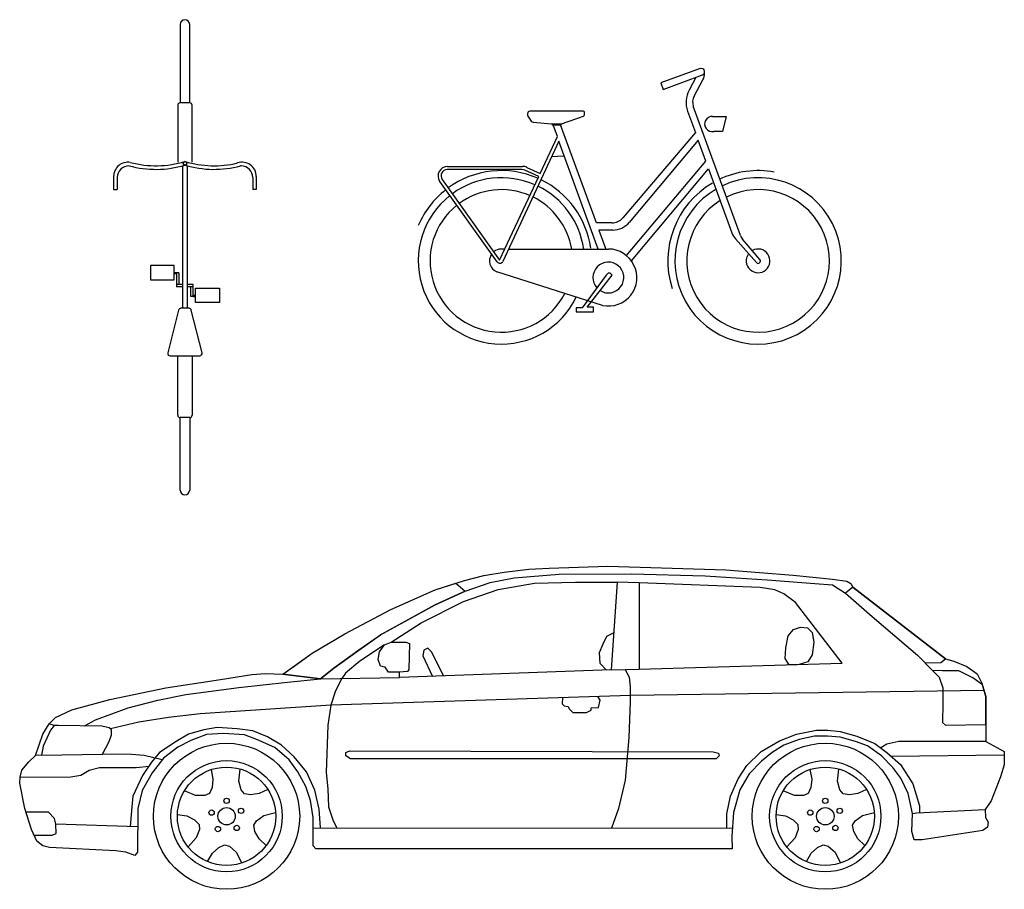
# Model space of a CAD drawing. Header units: millimetres. Extents: x 0 to 10560344, y -63228 to 177747.
# Tile 89 of 125: x 113118 to 117260, y -9505 to -5845. Entities that reach past the tile are written whole.
import ezdxf

# ---------------------------------------------------------------- set-up
doc = ezdxf.new("R2010")
doc.units = ezdxf.units.MM
doc.layers.add('008', color=8, linetype='Continuous', lineweight=9)
doc.layers.add('70-losse inrichting', color=11, linetype='Continuous')

# ---------------------------------------------------------------- blocks, each defined once
blk = doc.blocks.new('*U240')
at = {"layer": '70-losse inrichting'}
for p, q in [((-20, 1980), (-20, 1650)), ((20, 1650), (20, 1980)), ((-30, 1640), (-30, 1400)), ((20, 1650), (-20, 1650)), ((30, 1400), (30, 1640)), ((-10, 1385), (-10, 785)), ((10, 1385), (10, 785)), ((-300, 1340), (-300, 1285)), ((-285, 1335), (-285, 1285)), ((285, 1335), (285, 1285)), ((300, 1340), (300, 1285)), ((-300, 1285), (-285, 1285)), ((300, 1285), (285, 1285)), ((-45, 965), (-145, 965)), ((-145, 965), (-145, 905)), ((-45, 905), (-45, 965)), ((-35, 935), (-45, 935)), ((-35, 930), (-45, 930)), ((-35, 935), (-35, 875)), ((-25, 935), (-35, 935)), ((-25, 935), (-25, 885)), ((-145, 905), (-45, 905)), ((-10, 885), (-35, 885)), ((-10, 875), (-35, 875)), ((35, 885), (10, 885)), ((35, 875), (10, 875)), ((25, 835), (25, 875)), ((35, 835), (35, 885)), ((45, 810), (45, 870)), ((45, 870), (145, 870)), ((145, 870), (145, 810)), ((35, 835), (25, 835)), ((35, 840), (45, 840)), ((35, 835), (45, 835)), ((145, 810), (45, 810)), ((-26.9, 777.4), (-71.9, 597.4)), ((17.2, 785), (-17.2, 785)), ((71.9, 597.4), (26.9, 777.4)), ((-62.2, 585), (62.2, 585)), ((-30, 335), (-30, 585)), ((30, 585), (30, 335)), ((20, 325), (-20, 325)), ((-20, 20), (-20, 325)), ((20, 325), (20, 20))]:
    blk.add_line(p, q, dxfattribs=at)
blk.add_circle((0, 1395.3), 7.5, dxfattribs=at)
for centre, radius, start, end in [((0, 1980), 20, 0, 180), ((-20, 1640), 10, 90, 180), ((20, 1640), 10, 0, 90), ((-240, 1340), 60, 80.1433, 180), ((-235, 1335), 50, 90, 180), ((-122.5, 1799.4), 429.4, 254.8107, 286.4976), ((-122.5, 1799.4), 414.4, 255.0027, 287.1099), ((0, 1401.4), 2, 72.8901, 107.1099), ((0, 1385.8), 2, 73.5024, 106.4976), ((122.5, 1799.4), 414.4, 252.8901, 283.698), ((122.5, 1799.4), 429.4, 253.5024, 285.0046), ((240, 1340), 60, 0, 108.8386), ((236.3, 1375), 10, 88.2058, 105.0046), ((235, 1335), 50, 0, 88.2058), ((-17.2, 775), 10, 90, 165.9638), ((17.2, 775), 10, 14.0362, 90), ((-62.2, 595), 10, 165.9638, 270), ((62.2, 595), 10, 270, 14.0362), ((-20, 335), 10, 180, 270), ((20, 335), 10, 270, 0), ((0, 20), 20, 180, 0)]:
    blk.add_arc(centre, radius, start, end, dxfattribs=at)
blk = doc.blocks.new('*U239')
at = {"layer": '70-losse inrichting'}
for p, q in [((836.2, 1159.2), (670.8, 1099)), ((681.1, 1070.8), (846, 1132.7)), ((817.5, 1122.1), (789.5, 1068.7)), ((670.8, 1099), (681.1, 1070.8)), ((810.4, 1042.8), (847.8, 1112.2)), ((1005.6, 457.4), (807.4, 1002)), ((110, 970), (110, 965.2)), ((111.7, 959.6), (125.9, 938.4)), ((344, 980), (120, 980)), ((253.5, 927.1), (345.9, 959.2)), ((350, 964.9), (350, 974)), ((783.5, 979.9), (815.9, 890.8)), ((888.8, 958), (946.1, 958)), ((946.1, 958), (930.5, 895.4)), ((133.3, 934), (210.3, 926.6)), ((210.3, 926.6), (250.2, 926.6)), ((212.8, 926.6), (214.3, 923.1)), ((214.3, 923.1), (251.3, 923.1)), ((235.5, 873.1), (217.3, 923.1)), ((399.5, 510), (249.2, 923.1)), ((251.3, 923.1), (252.3, 927)), ((162.9, 717.5), (235.5, 873.1)), ((815.9, 890.8), (510.4, 531.2)), ((930.5, 895.4), (894, 895.4)), ((242.3, 854.4), (6.2, 348.1)), ((407.7, 399.9), (242.3, 854.4)), ((828, 857.7), (538, 512.1)), ((859.9, 770.1), (828, 857.7)), ((212.9, 788.9), (260, 792.7)), ((-226.2, 748), (88.4, 748)), ((526.3, 372.6), (859.9, 770.1)), ((86.2, 734.1), (-227.9, 734.1)), ((-7.3, 352.6), (156.9, 704.7)), ((156.9, 704.7), (98.6, 731.4)), ((107.2, 743.8), (162.9, 717.5)), ((547, 350.5), (871.7, 737.6)), ((871.7, 737.6), (969.8, 468)), ((-17.9, 346), (-258.8, 684.8)), ((-249.1, 693), (-7.3, 352.6)), ((464.7, 510), (399.5, 510)), ((469.1, 480), (410.5, 480)), ((410.5, 480), (439.6, 399.9)), ((985, 442.4), (1073, 342.8)), ((1087.9, 355.4), (1014.4, 442.2)), ((14.8, 400), (0, 400)), ((30.3, 400), (450.1, 400)), ((1080, 349.6), (1080, 349.6)), ((1085.6, 341.7), (1086.8, 342.7)), ((425.6, 162.5), (-19.2, 303.8)), ((441.4, 289.7), (339.4, 152.6)), ((361.2, 155.5), (465.6, 289.7)), ((315.1, 152.6), (315.1, 135.1)), ((339.4, 152.6), (315.1, 152.6)), ((315.1, 135.1), (387.9, 135.1)), ((387.9, 155.5), (361.2, 155.5)), ((387.9, 135.1), (387.9, 155.5))]:
    blk.add_line(p, q, dxfattribs=at)
for centre, radius, start, end in [((841, 1146), 14, 20, 110), ((841.1, 1145.8), 14, 290.4899, 20), ((795, 1140.6), 60, 331.6588, 0.4685), ((886.9, 1017.5), 110, 152.2884, 200), ((854.4, 1019.1), 50, 151.6588, 200), ((120, 970), 10, 90, 180), ((120, 965.2), 10, 180, 213.8779), ((344, 974), 6, 0, 90), ((344, 964.9), 6, 289.1364, 0), ((886.5, 926.3), 31.8, 85.9676, 283.5508), ((134.2, 944), 10, 213.8779, 264.4869), ((250.2, 936.6), 10, 270, 289.1364), ((-226.2, 708), 40, 90, 215.4079), ((88.4, 704), 44, 64.756, 90), ((-227.9, 708.1), 26, 90, 215.3933), ((0, 350), 380, 66.2801, 126.0953), ((86.2, 704.1), 30, 65.4667, 90), ((1080, 350), 380, 79.6877, 115.4349), ((0, 350), 350, 66.2801, 126.0953), ((0, 350), 350, 8.2003, 63.9327), ((0, 350), 380, 8.2003, 63.9327), ((1080, 350), 380, 120.3924, 197.7884), ((1080, 350), 350, 120.3924, 115.4349), ((0, 350), 350, 128.1665, 334.1863), ((0, 350), 380, 128.1665, 156.865), ((0, 350), 300, 66.4794, 126.2175), ((1080, 350), 300, 122.1442, 116.3609), ((0, 350), 300, 128.6136, 332.8196), ((0, 350), 300, 9.5755, 63.769), ((464.7, 570), 60, 270, 319.6556), ((469.1, 570), 90, 270, 319.9989), ((1045, 495.4), 80, 200, 221.4424), ((1052.6, 474.5), 50, 200, 220.2494), ((0, 350), 50, 145.2231, 247.3936), ((0, 350), 50, 90.0317, 130.4316), ((450, 280), 120, 258.2645, 89.9436), ((1080, 350), 50, 143.0304, 119.2012), ((-6.5, 354.1), 14, 215.4079, 335), ((450, 280), 65, 237.7939, 222.0814), ((1079.8, 348.6), 9, 220.1629, 309.7676), ((1081, 349.6), 9, 309.7676, 40.2494), ((453.5, 286), 12.7, 16.9985, 163.0015)]:
    blk.add_arc(centre, radius, start, end, dxfattribs=at)
blk = doc.blocks.new('*U238')
at = {"layer": '70-losse inrichting'}
for p, q in [((-1436.32, 1321.38), (-1351.22, 1335.29)), ((-1436.32, 1321.38), (-1351.22, 1335.29)), ((-1351.22, 1335.29), (-1247.55, 1347.68)), ((-1351.22, 1335.29), (-1247.55, 1347.68)), ((-1309.44, 1310.55), (-1119.12, 1326.02)), ((-1247.55, 1347.68), (-1160.91, 1352.33)), ((-1247.55, 1347.68), (-1160.91, 1352.33)), ((-1160.91, 1352.33), (-914.89, 1360.06)), ((-1160.91, 1352.33), (-914.89, 1360.06)), ((-1119.12, 1326.02), (-815.87, 1327.57)), ((-914.89, 1360.06), (-418.22, 1344.58)), ((-914.89, 1360.06), (-418.22, 1344.58)), ((-815.87, 1327.57), (-504.86, 1319.84)), ((-418.22, 1344.58), (-135.08, 1322.92)), ((-418.22, 1344.58), (-135.08, 1322.92)), ((-1640.55, 1261.04), (-1518.32, 1299.72)), ((-1640.55, 1261.04), (-1518.32, 1299.72)), ((-1640.55, 1261.04), (-1553.91, 1288.46)), ((-1553.91, 1288.46), (-1515.23, 1254.85)), ((-1518.32, 1299.72), (-1436.32, 1321.38)), ((-1518.32, 1299.72), (-1436.32, 1321.38)), ((-1515.23, 1254.85), (-1410.01, 1291.97)), ((-1410.01, 1291.97), (-1309.44, 1310.55)), ((-1375.98, 1262.58), (-1222.8, 1288.89)), ((-1222.8, 1288.89), (-1051.04, 1293.53)), ((-1051.04, 1293.53), (-876.21, 1293.53)), ((-876.21, 1293.53), (-900.97, 923.73)), ((-783.38, 1290.43), (-876.21, 1293.53)), ((-274.33, 1270.31), (-783.38, 1290.43)), ((-783.38, 1290.43), (-783.38, 926.83)), ((-504.86, 1319.84), (-244.92, 1302.8)), ((-244.92, 1302.8), (-43.78, 1287.34)), ((-135.08, 1322.92), (30.48, 1305.91)), ((-135.08, 1322.92), (30.48, 1305.91)), ((-43.78, 1287.34), (30.48, 1281.14)), ((30.48, 1305.91), (90.82, 1296.63)), ((30.48, 1305.91), (90.82, 1296.63)), ((90.82, 1296.63), (107.85, 1287.34)), ((90.82, 1296.63), (107.85, 1287.34)), ((107.85, 1287.34), (115.58, 1271.87)), ((107.85, 1287.34), (115.58, 1271.87)), ((-1827.78, 1177.49), (-1640.55, 1261.04)), ((-1827.78, 1177.49), (-1640.55, 1261.04)), ((-1827.78, 1177.49), (-1640.55, 1261.04)), ((-1515.23, 1254.85), (-1640.55, 1197.6)), ((-1640.55, 1197.6), (-1515.23, 1254.85)), ((-1521.41, 1211.53), (-1375.98, 1262.58)), ((-212.43, 1261.04), (-274.33, 1270.31)), ((-173.75, 1244.02), (-212.43, 1261.04)), ((-125.79, 1206.88), (-173.75, 1244.02)), ((30.48, 1281.14), (84.64, 1247.11)), ((115.58, 1271.87), (84.64, 1247.11)), ((84.64, 1247.11), (197.59, 1148.09)), ((84.64, 1247.11), (197.59, 1148.09)), ((505.49, 970.15), (115.58, 1271.87)), ((115.58, 1271.87), (505.49, 970.15)), ((115.58, 1271.87), (505.49, 970.15)), ((-1699.35, 1121.78), (-1521.41, 1211.53)), ((70.71, 951.6), (-125.79, 1206.88)), ((-2021.18, 1075.36), (-1827.78, 1177.49)), ((-2021.18, 1075.36), (-1827.78, 1177.49)), ((-2021.18, 1075.36), (-1827.78, 1177.49)), ((-1871.09, 1070.73), (-1640.55, 1197.6)), ((-1640.55, 1197.6), (-1864.9, 1074.13)), ((-1826.22, 1039.78), (-1699.35, 1121.78)), ((197.59, 1148.09), (387.9, 985.63)), ((197.59, 1148.09), (387.9, 985.63)), ((-919.53, 1066.08), (-890.51, 1080.01)), ((-156.74, 1067.63), (-133.54, 1093.94)), ((-133.54, 1093.94), (-104.13, 1103.22)), ((-104.13, 1103.22), (-74.73, 1100.12)), ((-74.73, 1100.12), (-54.62, 1081.56)), ((-54.62, 1081.56), (-48.43, 1039.78)), ((-2158.88, 993.36), (-2021.18, 1075.36)), ((-2158.88, 993.36), (-2021.18, 1075.36)), ((-2158.88, 993.36), (-2021.18, 1075.36)), ((-1864.9, 1074.13), (-1962.38, 1007.29)), ((-1962.38, 1007.29), (-1871.09, 1070.73)), ((-1854.07, 1028.95), (-1826.22, 1039.78)), ((-1826.22, 1039.78), (-1764.34, 1039.78)), ((-1764.34, 1039.78), (-1748.86, 1035.14)), ((-935, 1033.59), (-919.53, 1066.08)), ((-166.03, 1016.58), (-156.74, 1067.63)), ((-48.43, 1039.78), (-54.62, 987.17)), ((-1962.38, 1007.29), (-2067.6, 931.47)), ((-2067.6, 931.47), (-1962.38, 1007.29)), ((-1854.07, 1028.95), (-1957.73, 960.87)), ((-1880.38, 967.05), (-1875.73, 999.55)), ((-1875.73, 999.55), (-1854.07, 1028.95)), ((-1748.86, 1035.14), (-1751.97, 925.28)), ((-1688.52, 1007.29), (-1693.16, 982.53)), ((-1671.5, 1015.02), (-1688.52, 1007.29)), ((-1654.48, 998), (-1671.5, 1015.02)), ((-1606.52, 897.97), (-1654.48, 998)), ((-950.48, 996.46), (-935, 1033.59)), ((-947.38, 950.04), (-950.48, 996.46)), ((-169.11, 971.7), (-166.03, 1016.58)), ((-2282.67, 905.17), (-2158.88, 993.36)), ((-2282.67, 905.17), (-2158.88, 993.36)), ((-2220.77, 949.26), (-2158.88, 993.36)), ((-1957.73, 960.87), (-2018.08, 910.16)), ((-1871.09, 939.21), (-1880.38, 967.05)), ((-1693.16, 982.53), (-1652.93, 896.27)), ((-152.09, 945.14), (-169.11, 971.7)), ((-73.18, 957.77), (-110.32, 946.33)), ((-54.62, 987.17), (-73.18, 957.77)), ((387.9, 985.63), (419.62, 953.14)), ((387.9, 985.63), (451.34, 920.64)), ((419.62, 953.14), (485.38, 954.68)), ((419.62, 953.14), (485.38, 954.68)), ((485.38, 954.68), (505.49, 970.15)), ((485.38, 954.68), (505.49, 970.15)), ((505.49, 970.15), (541.07, 960.87)), ((505.49, 970.15), (541.07, 960.87)), ((541.07, 960.87), (595.22, 937.66)), ((541.07, 960.87), (595.22, 937.66)), ((-2282.67, 905.17), (-2220.77, 949.26)), ((-2067.6, 931.47), (-2123.29, 886.6)), ((-2123.29, 886.6), (-2067.6, 931.47)), ((-1850.98, 934.56), (-1871.09, 939.21)), ((-1837.06, 913.58), (-1850.98, 934.56)), ((-1790.63, 914.45), (-1837.06, 913.58)), ((-900.97, 923.73), (-1790.63, 891.24)), ((-1758.14, 917.55), (-1790.63, 914.45)), ((-1790.63, 891.24), (-1790.63, 914.45)), ((-1790.63, 891.24), (-1790.63, 914.45)), ((-1751.97, 925.28), (-1758.14, 917.55)), ((-921.08, 923), (-947.38, 950.04)), ((-900.97, 923.73), (-783.38, 926.83)), ((-842.17, 925.28), (-825.15, 892.79)), ((-783.38, 926.83), (70.71, 951.6)), ((-110.32, 946.33), (-152.09, 945.14)), ((451.34, 920.64), (479.18, 892.79)), ((493.11, 920.06), (451.34, 920.64)), ((561.19, 919.09), (493.11, 920.06)), ((619.98, 889.7), (561.19, 919.09)), ((595.22, 937.66), (638.56, 906.71)), ((595.22, 937.66), (638.56, 906.71)), ((-2774.69, 847.91), (-2544.15, 883.5)), ((-2774.69, 847.91), (-2544.15, 883.5)), ((-2544.15, 883.5), (-2412.64, 903.62)), ((-2544.15, 883.5), (-2412.64, 903.62)), ((-2466.79, 849.47), (-2262.55, 872.67)), ((-2412.64, 903.62), (-2355.39, 908.26)), ((-2412.64, 903.62), (-2355.39, 908.26)), ((-2355.39, 908.26), (-2282.67, 905.17)), ((-2355.39, 908.26), (-2282.67, 905.17)), ((-2123.29, 886.6), (-2282.67, 905.17)), ((-2282.67, 905.17), (-2123.29, 886.6)), ((-2262.55, 872.67), (-2123.29, 886.6)), ((-2123.29, 886.6), (-1790.63, 891.24)), ((-2033.56, 887.85), (-2059.85, 835.55)), ((-2018.08, 910.16), (-2033.56, 887.85)), ((-825.15, 892.79), (-820.51, 852.56)), ((479.18, 892.79), (494.66, 847.91)), ((661.03, 860.3), (619.98, 889.7)), ((638.56, 906.71), (658.67, 868.04)), ((638.56, 906.71), (658.67, 868.04)), ((-3009.86, 798.41), (-2774.69, 847.91)), ((-3009.86, 798.41), (-2774.69, 847.91)), ((-2689.59, 820.07), (-2466.79, 849.47)), ((-2059.85, 835.55), (-2079.97, 775.2)), ((-820.51, 852.56), (-820.51, 789.12)), ((668.36, 836.31), (-818.95, 815.42)), ((494.66, 847.91), (494.66, 782.93)), ((658.67, 868.04), (675.68, 812.33)), ((658.67, 868.04), (675.68, 812.33)), ((675.68, 812.33), (661.03, 860.3)), ((-3169.24, 755.08), (-3009.86, 798.41)), ((-3169.24, 755.08), (-3009.86, 798.41)), ((-2932.51, 764.37), (-2807.18, 796.86)), ((-2807.18, 796.86), (-2689.59, 820.07)), ((-818.95, 815.42), (-2079.97, 775.2)), ((-1105.19, 806.29), (-1106.75, 781.39)), ((-947.38, 796.86), (-956.66, 811.04)), ((-953.57, 765.31), (-947.38, 796.86)), ((-820.51, 789.12), (-826.7, 639.03)), ((675.68, 693.2), (675.68, 812.33)), ((675.68, 812.33), (675.68, 622.02)), ((675.68, 812.33), (675.68, 622.02)), ((-3238.87, 722.59), (-3169.24, 755.08)), ((-3238.87, 722.59), (-3169.24, 755.08)), ((-3070.22, 713.31), (-2932.51, 764.37)), ((-2079.97, 775.2), (-2629.24, 738.07)), ((-2079.97, 775.2), (-2092.34, 691.65)), ((-1106.75, 781.39), (-1099.01, 772.1)), ((-1099.01, 772.1), (-1081.99, 769.01)), ((-1081.99, 769.01), (-1077.35, 759.9)), ((-1077.35, 759.9), (-1061.87, 744.25)), ((-1004.63, 744.25), (-984.52, 753.53)), ((-984.52, 763.97), (-953.57, 765.31)), ((-984.52, 753.53), (-984.52, 763.97)), ((494.66, 782.93), (493.11, 702.48)), ((-3265.17, 696.28), (-3238.87, 722.59)), ((-3265.17, 696.28), (-3238.87, 722.59)), ((-3116.63, 688.24), (-3070.22, 713.31)), ((-2762.31, 722.59), (-2887.64, 703.15)), ((-2629.24, 738.07), (-2762.31, 722.59)), ((-1061.87, 744.25), (-1004.63, 744.25)), ((-3291.47, 652.96), (-3265.17, 696.28)), ((-3291.47, 652.96), (-3265.17, 696.28)), ((-3258.98, 669.99), (-3289.91, 601.9)), ((-3243.51, 690.1), (-3265.17, 696.28)), ((-3243.51, 690.1), (-3258.98, 669.99)), ((-3226.49, 690.1), (-3243.51, 690.1)), ((-3043.91, 687), (-3226.49, 690.1)), ((-3012.97, 679.27), (-3043.91, 687)), ((-3002.14, 671.52), (-3012.97, 679.27)), ((-2887.64, 703.15), (-3007.55, 675.4)), ((-3002.14, 649.86), (-3002.14, 671.52)), ((-2613.78, 671.52), (-2678.76, 652.96)), ((-2558.07, 680.82), (-2613.78, 671.52)), ((-2474.53, 676.17), (-2558.07, 680.82)), ((-2407.99, 666.89), (-2474.53, 676.17)), ((-2346.09, 642.13), (-2407.99, 666.89)), ((-2092.34, 691.65), (-2100.09, 492.05)), ((-121.15, 652.96), (-37.6, 669.99)), ((-37.6, 669.99), (10.37, 669.99)), ((10.37, 669.99), (62.98, 663.79)), ((62.98, 663.79), (132.61, 645.23)), ((493.11, 702.48), (505.49, 691.65)), ((505.49, 691.65), (675.68, 693.2)), ((-3322.41, 563.22), (-3291.47, 652.96)), ((-3322.41, 563.22), (-3291.47, 652.96)), ((-3040.82, 569.41), (-3012.97, 622.02)), ((-3012.97, 622.02), (-3002.14, 649.86)), ((-2731.37, 622.02), (-2801, 575.6)), ((-2678.76, 652.96), (-2731.37, 622.02)), ((-2669.47, 626.66), (-2723.62, 598.81)), ((-2669.47, 626.66), (-2723.62, 598.81)), ((-2602.95, 651.42), (-2669.47, 626.66)), ((-2602.95, 651.42), (-2669.47, 626.66)), ((-2531.77, 656.06), (-2602.95, 651.42)), ((-2531.77, 656.06), (-2602.95, 651.42)), ((-2443.58, 649.86), (-2531.77, 656.06)), ((-2443.58, 649.86), (-2531.77, 656.06)), ((-2387.88, 629.76), (-2443.58, 649.86)), ((-2387.88, 629.76), (-2443.58, 649.86)), ((-2315.16, 597.27), (-2387.88, 629.76)), ((-2315.16, 597.27), (-2387.88, 629.76)), ((-2287.3, 606.54), (-2346.09, 642.13)), ((-826.7, 639.03), (-842.17, 459.55)), ((-269.68, 580.24), (-192.32, 625.11)), ((-192.32, 625.11), (-121.15, 652.96)), ((-110.32, 631.3), (-173.75, 606.54)), ((-110.32, 631.3), (-173.75, 606.54)), ((-45.33, 645.23), (-110.32, 631.3)), ((-45.33, 645.23), (-110.32, 631.3)), ((8.82, 645.23), (-45.33, 645.23)), ((8.82, 645.23), (-45.33, 645.23)), ((62.98, 640.59), (8.82, 645.23)), ((62.98, 640.59), (8.82, 645.23)), ((126.41, 622.02), (62.98, 640.59)), ((126.41, 622.02), (62.98, 640.59)), ((177.47, 603.45), (126.41, 622.02)), ((177.47, 603.45), (126.41, 622.02)), ((132.61, 645.23), (208.42, 614.28)), ((308.98, 622.02), (259.48, 611.18)), ((386.35, 622.02), (308.98, 622.02)), ((675.68, 622.02), (386.35, 622.02)), ((675.68, 622.02), (753.05, 580.24)), ((675.68, 622.02), (753.05, 580.24)), ((-3289.91, 601.9), (-3297.66, 564.77)), ((-2723.62, 598.81), (-2783.97, 552.39)), ((-2723.62, 598.81), (-2783.97, 552.39)), ((-2254.81, 544.65), (-2315.16, 597.27)), ((-2254.81, 544.65), (-2315.16, 597.27)), ((-2234.7, 557.03), (-2287.3, 606.54)), ((-2016.53, 575.6), (-1999.52, 583.34)), ((-1999.52, 583.34), (-472.37, 578.69)), ((-330.03, 521.45), (-269.68, 580.24)), ((-173.75, 606.54), (-223.26, 575.6)), ((-173.75, 606.54), (-223.26, 575.6)), ((236.27, 561.68), (177.47, 603.45)), ((236.27, 561.68), (177.47, 603.45)), ((208.42, 614.28), (259.48, 575.6)), ((259.48, 611.18), (233.95, 594.94)), ((753.05, 580.24), (753.05, 524.54)), ((753.05, 580.24), (753.05, 524.54)), ((-3350.27, 536.92), (-3322.41, 563.22)), ((-3350.27, 536.92), (-3322.41, 563.22)), ((-3297.66, 564.77), (-3322.41, 563.22)), ((-3297.66, 564.77), (-3040.82, 569.41)), ((-2918.59, 567.86), (-3040.82, 569.41)), ((-2865.98, 563.22), (-2918.59, 567.86)), ((-2789.97, 544.65), (-2865.98, 563.22)), ((-2801, 575.6), (-2835.03, 535.37)), ((-2783.97, 552.39), (-2831.94, 490.5)), ((-2783.97, 552.39), (-2831.94, 490.5)), ((-2219.22, 495.14), (-2254.81, 544.65)), ((-2219.22, 495.14), (-2254.81, 544.65)), ((-2182.09, 495.14), (-2234.7, 557.03)), ((-2016.53, 561.68), (-2016.53, 575.6)), ((-1997.97, 549.3), (-2016.53, 561.68)), ((-458.45, 549.3), (-1997.97, 549.3)), ((-472.37, 578.69), (-449.17, 572.51)), ((-446.07, 561.68), (-458.45, 549.3)), ((-449.17, 572.51), (-446.07, 561.68)), ((-268.13, 540.01), (-320.74, 485.86)), ((-268.13, 540.01), (-320.74, 485.86)), ((-223.26, 575.6), (-268.13, 540.01)), ((-223.26, 575.6), (-268.13, 540.01)), ((284.23, 512.16), (236.27, 561.68)), ((284.23, 512.16), (236.27, 561.68)), ((259.48, 575.6), (316.72, 526.09)), ((276.48, 560.88), (753.05, 566.31)), ((-3387.39, 471.92), (-3379.67, 501.33)), ((-3387.39, 471.92), (-3379.67, 501.33)), ((-3379.67, 501.33), (-3350.27, 536.92)), ((-3379.67, 501.33), (-3350.27, 536.92)), ((-3132.11, 481.21), (-3096.52, 501.33)), ((-3096.52, 501.33), (-3053.2, 512.16)), ((-3053.2, 512.16), (-2898.47, 512.16)), ((-2898.47, 512.16), (-2844.32, 518.35)), ((-2835.03, 535.37), (-2872.17, 479.67)), ((-2583.75, 503.97), (-2575.89, 464.28)), ((-2467.43, 455.65), (-2461.03, 506.31)), ((-367.16, 465.75), (-330.03, 521.45)), ((-65.12, 503.97), (-57.28, 464.28)), ((51.2, 455.65), (57.6, 506.31)), ((318.27, 467.3), (284.23, 512.16)), ((318.27, 467.3), (284.23, 512.16)), ((316.72, 526.09), (367.78, 444.09)), ((753.05, 524.54), (737.57, 473.48)), ((753.05, 524.54), (737.57, 473.48)), ((-3388.95, 447.18), (-3387.39, 471.92)), ((-3388.95, 447.18), (-3387.39, 471.92)), ((-3387.39, 471.92), (-3173.88, 473.48)), ((-3173.88, 473.48), (-3132.11, 481.21)), ((-2872.17, 479.67), (-2912.38, 391.48)), ((-2831.94, 490.5), (-2873.72, 416.23)), ((-2831.94, 490.5), (-2873.72, 416.23)), ((-2575.89, 464.28), (-2579.52, 428.34)), ((-2457.05, 418.63), (-2467.43, 455.65)), ((-2185.19, 433.26), (-2219.22, 495.14)), ((-2185.19, 433.26), (-2219.22, 495.14)), ((-2148.05, 417.77), (-2182.09, 495.14)), ((-2100.09, 492.05), (-2092.34, 422.42)), ((-842.17, 459.55), (-870.02, 340.41)), ((-398.11, 391.48), (-367.16, 465.75)), ((-320.74, 485.86), (-359.43, 419.33)), ((-320.74, 485.86), (-359.43, 419.33)), ((-57.28, 464.28), (-60.89, 428.34)), ((61.57, 418.63), (51.2, 455.65)), ((349.21, 403.86), (318.27, 467.3)), ((349.21, 403.86), (318.27, 467.3)), ((737.57, 473.48), (697.34, 372.91)), ((737.57, 473.48), (697.34, 372.91)), ((-3367.29, 340.41), (-3388.95, 447.18)), ((-3367.29, 340.41), (-3388.95, 447.18)), ((-2873.72, 416.23), (-2892.28, 340.41)), ((-2873.72, 416.23), (-2892.28, 340.41)), ((-2579.52, 428.34), (-2591.09, 403.92)), ((-2443.91, 402.19), (-2457.05, 418.63)), ((-2345.29, 420.6), (-2381.67, 402.91)), ((-2165.07, 374.45), (-2185.19, 433.26)), ((-2165.07, 374.45), (-2185.19, 433.26)), ((-2129.49, 337.33), (-2148.05, 417.77)), ((-2092.34, 422.42), (-2089.26, 346.61)), ((-359.43, 419.33), (-385.72, 323.4)), ((-359.43, 419.33), (-385.72, 323.4)), ((-60.89, 428.34), (-72.48, 403.92)), ((74.72, 402.19), (61.57, 418.63)), ((173.33, 420.6), (136.96, 402.91)), ((367.78, 444.09), (395.62, 351.24)), ((-2912.38, 391.48), (-2917.04, 346.61)), ((-2648.78, 394.8), (-2696.13, 413.92)), ((-2610.35, 395.4), (-2648.78, 394.8)), ((-2591.09, 403.92), (-2610.35, 395.4)), ((-2417.34, 397.23), (-2443.91, 402.19)), ((-2381.67, 402.91), (-2417.34, 397.23)), ((-2154.24, 301.74), (-2165.07, 374.45)), ((-2154.24, 301.74), (-2165.07, 374.45)), ((-413.58, 317.21), (-398.11, 391.48)), ((-130.15, 394.8), (-177.5, 413.92)), ((-91.72, 395.4), (-130.15, 394.8)), ((-72.48, 403.92), (-91.72, 395.4)), ((101.28, 397.23), (74.72, 402.19)), ((136.96, 402.91), (101.28, 397.23)), ((366.24, 318.75), (349.21, 403.86)), ((366.24, 318.75), (349.21, 403.86)), ((697.34, 372.91), (672.59, 335.78)), ((697.34, 372.91), (672.59, 335.78)), ((-3339.44, 252.23), (-3367.29, 340.41)), ((-3339.44, 252.23), (-3367.29, 340.41)), ((-2917.04, 346.61), (-2924.77, 264.05)), ((-2892.28, 340.41), (-2893.83, 156.29)), ((-2892.28, 340.41), (-2893.83, 156.29)), ((-2123.29, 259.96), (-2129.49, 337.33)), ((-2089.26, 346.61), (-2072.24, 292.45)), ((-870.02, 340.41), (-899.42, 257.96)), ((383.25, 322.39), (672.59, 335.78)), ((395.62, 351.24), (395.62, 323.4)), ((672.59, 335.78), (674.14, 301.74)), ((672.59, 335.78), (674.14, 301.74)), ((-3268.25, 324.95), (-3362.4, 324.95)), ((-3241.97, 298.64), (-3268.25, 324.95)), ((-3237.32, 273.89), (-3241.97, 298.64)), ((-2725.42, 315.31), (-2685.49, 308.76)), ((-2685.49, 308.76), (-2653.1, 292.79)), ((-2653.1, 292.79), (-2634.28, 273.39)), ((-2393, 288.76), (-2361.95, 311.45)), ((-2361.95, 311.45), (-2312.27, 323.18)), ((-2154.24, 182.6), (-2154.24, 301.74)), ((-2154.24, 182.6), (-2154.24, 301.74)), ((-2072.24, 292.45), (-2055.22, 256.86)), ((-413.58, 258.39), (-413.58, 317.21)), ((-385.72, 323.4), (-393.47, 222.82)), ((-385.72, 323.4), (-393.47, 222.82)), ((-206.79, 315.31), (-166.88, 308.76)), ((-166.88, 308.76), (-134.47, 292.79)), ((-134.47, 292.79), (-115.66, 273.39)), ((125.62, 288.76), (156.66, 311.45)), ((156.66, 311.45), (206.36, 323.18)), ((364.69, 242.94), (366.24, 318.75)), ((364.69, 242.94), (366.24, 318.75)), ((366.24, 318.75), (383.25, 322.39)), ((674.14, 301.74), (684.97, 283.16)), ((674.14, 301.74), (684.97, 283.16)), ((-3316.23, 202.71), (-3339.44, 252.23)), ((-3316.23, 202.71), (-3339.44, 252.23)), ((-2892.94, 263.06), (-3237.32, 273.89)), ((-3235.76, 235.2), (-3237.32, 273.89)), ((-2633.04, 252.38), (-2645.94, 216.17)), ((-2634.28, 273.39), (-2633.04, 252.38)), ((-2403.78, 270.7), (-2393, 288.76)), ((-2399.15, 244.08), (-2403.78, 270.7)), ((-2154.24, 256.86), (-390.73, 258.41)), ((-114.41, 252.38), (-127.31, 216.17)), ((-115.66, 273.39), (-114.41, 252.38)), ((114.84, 270.7), (125.62, 288.76)), ((119.49, 244.08), (114.84, 270.7)), ((681.88, 261.5), (663.31, 247.58)), ((681.88, 261.5), (663.31, 247.58)), ((684.97, 283.16), (681.88, 261.5)), ((684.97, 283.16), (681.88, 261.5)), ((-3327.83, 227.47), (-3252.8, 227.47)), ((-3252.8, 227.47), (-3235.76, 235.2)), ((-2645.94, 216.17), (-2680.42, 178.52)), ((-2381.33, 212.65), (-2399.15, 244.08)), ((-2352.03, 184.78), (-2381.33, 212.65)), ((-393.47, 222.82), (-391.92, 170.22)), ((-393.47, 222.82), (-391.92, 170.22)), ((-127.31, 216.17), (-161.79, 178.52)), ((137.29, 212.65), (119.49, 244.08)), ((166.61, 184.78), (137.29, 212.65)), ((373.96, 208.35), (364.69, 242.94)), ((373.96, 208.35), (364.69, 242.94)), ((408.01, 208.9), (373.96, 208.35)), ((408.01, 208.9), (373.96, 208.35)), ((663.31, 247.58), (408.01, 208.9)), ((663.31, 247.58), (408.01, 208.9)), ((-3291.47, 182.6), (-3316.23, 202.71)), ((-3291.47, 182.6), (-3316.23, 202.71)), ((-3263.63, 176.41), (-3291.47, 182.6)), ((-3263.63, 176.41), (-3291.47, 182.6)), ((-2985.11, 162.48), (-3263.63, 176.41)), ((-2985.11, 162.48), (-3263.63, 176.41)), ((-2578.19, 151.65), (-2551.89, 176.41)), ((-2551.89, 176.41), (-2527.13, 187.24)), ((-2527.13, 187.24), (-2507.02, 181.05)), ((-2507.02, 181.05), (-2477.62, 156.29)), ((-2143.41, 170.22), (-2154.24, 182.6)), ((-2143.41, 170.22), (-2154.24, 182.6)), ((-391.92, 170.22), (-2143.41, 170.22)), ((-391.92, 170.22), (-2143.41, 170.22)), ((-59.56, 151.65), (-33.26, 176.41)), ((-33.26, 176.41), (-8.5, 187.24)), ((-8.5, 187.24), (11.61, 181.05)), ((11.61, 181.05), (41.01, 156.29)), ((-2941.79, 156.29), (-2985.11, 162.48)), ((-2941.79, 156.29), (-2985.11, 162.48)), ((-2904.66, 142.38), (-2941.79, 156.29)), ((-2904.66, 142.38), (-2941.79, 156.29)), ((-2893.83, 156.29), (-2904.66, 142.38)), ((-2893.83, 156.29), (-2904.66, 142.38)), ((-2598.3, 116.55), (-2578.19, 151.65)), ((-2477.62, 156.29), (-2454.41, 110.81)), ((-79.67, 116.55), (-59.56, 151.65)), ((41.01, 156.29), (64.21, 110.81))]:
    blk.add_line(p, q, dxfattribs=at)
for centre, radius in [((-2518.61, 307.53), 307.53), ((0, 307.53), 307.53), ((-2518.61, 307.53), 234.03), ((0, 307.53), 234.03), ((-2518.61, 307.53), 206.95), ((0, 307.53), 206.95), ((-2518.61, 372.52), 11.22), ((0, 372.52), 11.22), ((-2581.74, 322.96), 11.22), ((-2518.61, 307.53), 36.76), ((-2457.75, 330.28), 11.22), ((-63.11, 322.96), 11.22), ((0, 307.53), 36.76), ((60.88, 330.28), 11.21), ((-2555.18, 253.8), 11.21), ((-2475.99, 258.49), 11.21), ((-36.55, 253.8), 11.21), ((42.63, 258.49), 11.22)]:
    blk.add_circle(centre, radius, dxfattribs=at)

msp = doc.modelspace()

# ---------------------------------------------------------------- block references
at = {"layer": '008'}
for name, p in [('*U240', (113813.5, -7844.5)), ('*U239', (115144.7, -7209.9)), ('*U238', (116507.3, -9505))]:
    msp.add_blockref(name, p, dxfattribs=at)

doc.saveas('drawing.dxf')
